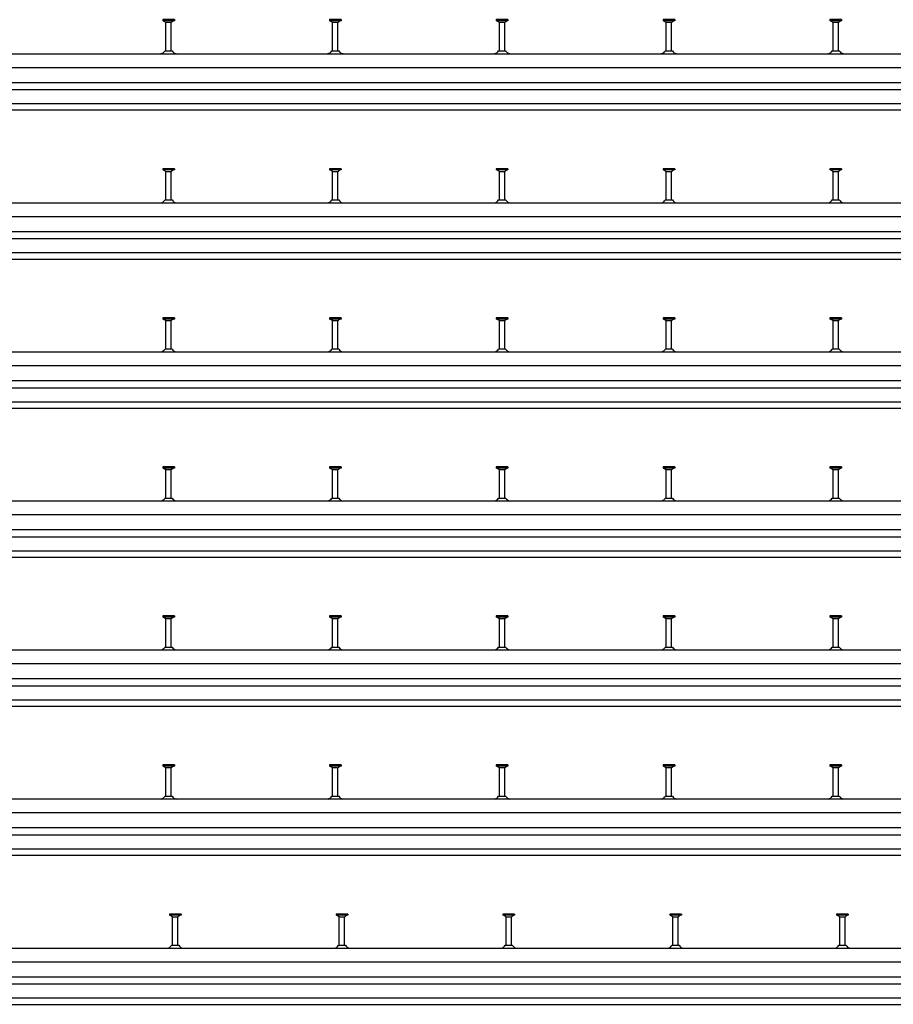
# Model space of a CAD drawing. Header units: millimetres. Extents: x -218 to 5913, y -3930 to 2743.
# Tile 11 of 20: x 2395 to 3705, y -3930 to -2453. Entities that reach past the tile are written whole.
import ezdxf

# ---------------------------------------------------------------- set-up
doc = ezdxf.new("R2010")
doc.units = ezdxf.units.MM
doc.header["$LTSCALE"] = 10
doc.layers.add('HALFEN', color=2, linetype='CONTINUOUS')

msp = doc.modelspace()

# ---------------------------------------------------------------- linework, layer by layer
at = {"layer": 'HALFEN'}
for p, q in [((2627, -2453.2), (2609.5, -2453.2)), ((2609.5, -2453.2), (2609.5, -2455.1)), ((2627, -2455.1), (2609.5, -2455.1)), ((2610.2, -2455.1), (2613.8, -2457)), ((2614.2, -2453.5), (2614.2, -2454.9)), ((2614.2, -2500), (2614.2, -2457.7)), ((2614.8, -2457.2), (2621.7, -2457.2)), ((2622.2, -2500), (2622.2, -2457.7)), ((2622.3, -2453.5), (2622.3, -2454.9)), ((2626.2, -2455.1), (2622.7, -2457)), ((2627, -2453.2), (2627, -2455.1)), ((2859.5, -2453.2), (2859.5, -2455.1)), ((2877, -2453.2), (2859.5, -2453.2)), ((2877, -2455.1), (2859.5, -2455.1)), ((2860.2, -2455.1), (2863.8, -2457)), ((2864.2, -2453.5), (2864.2, -2454.9)), ((2864.2, -2500), (2864.2, -2457.7)), ((2864.8, -2457.2), (2871.7, -2457.2)), ((2872.2, -2500), (2872.2, -2457.7)), ((2872.3, -2453.5), (2872.3, -2454.9)), ((2876.2, -2455.1), (2872.7, -2457)), ((2877, -2453.2), (2877, -2455.1)), ((3127, -2453.2), (3109.5, -2453.2)), ((3109.5, -2453.2), (3109.5, -2455.1)), ((3127, -2455.1), (3109.5, -2455.1)), ((3110.2, -2455.1), (3113.8, -2457)), ((3114.2, -2453.5), (3114.2, -2454.9)), ((3114.2, -2500), (3114.2, -2457.7)), ((3114.8, -2457.2), (3121.7, -2457.2)), ((3122.2, -2500), (3122.2, -2457.7)), ((3122.3, -2453.5), (3122.3, -2454.9)), ((3126.2, -2455.1), (3122.7, -2457)), ((3127, -2453.2), (3127, -2455.1)), ((3359.5, -2453.2), (3359.5, -2455.1)), ((3377, -2453.2), (3359.5, -2453.2)), ((3377, -2455.1), (3359.5, -2455.1)), ((3360.2, -2455.1), (3363.8, -2457)), ((3364.2, -2453.5), (3364.2, -2454.9)), ((3364.2, -2500), (3364.2, -2457.7)), ((3364.8, -2457.2), (3371.7, -2457.2)), ((3372.3, -2453.5), (3372.3, -2454.9)), ((3372.3, -2500), (3372.3, -2457.7)), ((3376.3, -2455.1), (3372.7, -2457)), ((3377, -2453.2), (3377, -2455.1)), ((3609.5, -2453.2), (3609.5, -2455.1)), ((3627, -2453.2), (3609.5, -2453.2)), ((3627, -2455.1), (3609.5, -2455.1)), ((3610.2, -2455.1), (3613.8, -2457)), ((3614.2, -2453.5), (3614.2, -2454.9)), ((3614.2, -2500), (3614.2, -2457.7)), ((3614.8, -2457.2), (3621.7, -2457.2)), ((3622.3, -2453.5), (3622.3, -2454.9)), ((3622.3, -2500), (3622.3, -2457.7)), ((3626.3, -2455.1), (3622.7, -2457)), ((3627, -2453.2), (3627, -2455.1)), ((-156.8, -2504.2), (4393.2, -2504.2)), ((2613, -2500), (2623.5, -2500)), ((2863, -2500), (2873.5, -2500)), ((3113, -2500), (3123.5, -2500)), ((3363, -2500), (3373.5, -2500)), ((3613, -2500), (3623.5, -2500)), ((-156.8, -2524.7), (4393.2, -2524.7)), ((-156.8, -2547.2), (4393.2, -2547.2)), ((-156.8, -2558), (4393.2, -2558)), ((-156.8, -2579), (4393.2, -2579)), ((-156.8, -2588.6), (4393.2, -2588.6)), ((2627, -2676.7), (2609.5, -2676.7)), ((2609.5, -2676.7), (2609.5, -2678.6)), ((2627, -2678.6), (2609.5, -2678.6)), ((2610.2, -2678.6), (2613.8, -2680.5)), ((2614.2, -2677), (2614.2, -2678.4)), ((2614.2, -2723.5), (2614.2, -2681.2)), ((2614.8, -2680.7), (2621.7, -2680.7)), ((2622.2, -2723.5), (2622.2, -2681.2)), ((2622.3, -2677), (2622.3, -2678.4)), ((2626.2, -2678.6), (2622.7, -2680.5)), ((2627, -2676.7), (2627, -2678.6)), ((2859.5, -2676.7), (2859.5, -2678.6)), ((2877, -2676.7), (2859.5, -2676.7)), ((2877, -2678.6), (2859.5, -2678.6)), ((2860.2, -2678.6), (2863.8, -2680.5)), ((2864.2, -2677), (2864.2, -2678.4)), ((2864.2, -2723.5), (2864.2, -2681.2)), ((2864.8, -2680.7), (2871.7, -2680.7)), ((2872.2, -2723.5), (2872.2, -2681.2)), ((2872.3, -2677), (2872.3, -2678.4)), ((2876.2, -2678.6), (2872.7, -2680.5)), ((2877, -2676.7), (2877, -2678.6)), ((3127, -2676.7), (3109.5, -2676.7)), ((3109.5, -2676.7), (3109.5, -2678.6)), ((3127, -2678.6), (3109.5, -2678.6)), ((3110.2, -2678.6), (3113.8, -2680.5)), ((3114.2, -2677), (3114.2, -2678.4)), ((3114.2, -2723.5), (3114.2, -2681.2)), ((3114.8, -2680.7), (3121.7, -2680.7)), ((3122.2, -2723.5), (3122.2, -2681.2)), ((3122.3, -2677), (3122.3, -2678.4)), ((3126.2, -2678.6), (3122.7, -2680.5)), ((3127, -2676.7), (3127, -2678.6)), ((3359.5, -2676.7), (3359.5, -2678.6)), ((3377, -2676.7), (3359.5, -2676.7)), ((3377, -2678.6), (3359.5, -2678.6)), ((3360.2, -2678.6), (3363.8, -2680.5)), ((3364.2, -2677), (3364.2, -2678.4)), ((3364.2, -2723.5), (3364.2, -2681.2)), ((3364.8, -2680.7), (3371.7, -2680.7)), ((3372.3, -2677), (3372.3, -2678.4)), ((3372.3, -2723.5), (3372.3, -2681.2)), ((3376.3, -2678.6), (3372.7, -2680.5)), ((3377, -2676.7), (3377, -2678.6)), ((3627, -2676.7), (3609.5, -2676.7)), ((3609.5, -2676.7), (3609.5, -2678.6)), ((3627, -2678.6), (3609.5, -2678.6)), ((3610.2, -2678.6), (3613.8, -2680.5)), ((3614.2, -2677), (3614.2, -2678.4)), ((3614.2, -2723.5), (3614.2, -2681.2)), ((3614.8, -2680.7), (3621.7, -2680.7)), ((3622.3, -2677), (3622.3, -2678.4)), ((3622.3, -2723.5), (3622.3, -2681.2)), ((3626.3, -2678.6), (3622.7, -2680.5)), ((3627, -2676.7), (3627, -2678.6)), ((-156.8, -2727.7), (4643.2, -2727.7)), ((2613, -2723.5), (2623.5, -2723.5)), ((2863, -2723.5), (2873.5, -2723.5)), ((3113, -2723.5), (3123.5, -2723.5)), ((3363, -2723.5), (3373.5, -2723.5)), ((3613, -2723.5), (3623.5, -2723.5)), ((-156.8, -2748.2), (4643.2, -2748.2)), ((-156.8, -2770.7), (4643.2, -2770.7)), ((-156.8, -2781.5), (4643.2, -2781.5)), ((-156.8, -2802.5), (4643.2, -2802.5)), ((-156.8, -2812.1), (4643.2, -2812.1)), ((2627, -2900.2), (2609.5, -2900.2)), ((2609.5, -2900.2), (2609.5, -2902.1)), ((2627, -2902.1), (2609.5, -2902.1)), ((2610.2, -2902.1), (2613.8, -2904)), ((2614.2, -2900.5), (2614.2, -2901.9)), ((2614.2, -2947), (2614.2, -2904.7)), ((2614.8, -2904.2), (2621.7, -2904.2)), ((2622.2, -2947), (2622.2, -2904.7)), ((2622.3, -2900.5), (2622.3, -2901.9)), ((2626.2, -2902.1), (2622.7, -2904)), ((2627, -2900.2), (2627, -2902.1)), ((2859.5, -2900.2), (2859.5, -2902.1)), ((2877, -2900.2), (2859.5, -2900.2)), ((2877, -2902.1), (2859.5, -2902.1)), ((2860.2, -2902.1), (2863.8, -2904)), ((2864.2, -2900.5), (2864.2, -2901.9)), ((2864.2, -2947), (2864.2, -2904.7)), ((2864.8, -2904.2), (2871.7, -2904.2)), ((2872.2, -2947), (2872.2, -2904.7)), ((2872.3, -2900.5), (2872.3, -2901.9)), ((2876.2, -2902.1), (2872.7, -2904)), ((2877, -2900.2), (2877, -2902.1)), ((3127, -2900.2), (3109.5, -2900.2)), ((3109.5, -2900.2), (3109.5, -2902.1)), ((3127, -2902.1), (3109.5, -2902.1)), ((3110.2, -2902.1), (3113.8, -2904)), ((3114.2, -2900.5), (3114.2, -2901.9)), ((3114.2, -2947), (3114.2, -2904.7)), ((3114.8, -2904.2), (3121.7, -2904.2)), ((3122.2, -2947), (3122.2, -2904.7)), ((3122.3, -2900.5), (3122.3, -2901.9)), ((3126.2, -2902.1), (3122.7, -2904)), ((3127, -2900.2), (3127, -2902.1)), ((3359.5, -2900.2), (3359.5, -2902.1)), ((3377, -2900.2), (3359.5, -2900.2)), ((3377, -2902.1), (3359.5, -2902.1)), ((3360.2, -2902.1), (3363.8, -2904)), ((3364.2, -2900.5), (3364.2, -2901.9)), ((3364.2, -2947), (3364.2, -2904.7)), ((3364.8, -2904.2), (3371.7, -2904.2)), ((3372.3, -2900.5), (3372.3, -2901.9)), ((3372.3, -2947), (3372.3, -2904.7)), ((3376.3, -2902.1), (3372.7, -2904)), ((3377, -2900.2), (3377, -2902.1)), ((3627, -2900.2), (3609.5, -2900.2)), ((3609.5, -2900.2), (3609.5, -2902.1)), ((3627, -2902.1), (3609.5, -2902.1)), ((3610.2, -2902.1), (3613.8, -2904)), ((3614.2, -2900.5), (3614.2, -2901.9)), ((3614.2, -2947), (3614.2, -2904.7)), ((3614.8, -2904.2), (3621.7, -2904.2)), ((3622.3, -2900.5), (3622.3, -2901.9)), ((3622.3, -2947), (3622.3, -2904.7)), ((3626.3, -2902.1), (3622.7, -2904)), ((3627, -2900.2), (3627, -2902.1)), ((-156.8, -2951.2), (4893.2, -2951.2)), ((2613, -2947), (2623.5, -2947)), ((2863, -2947), (2873.5, -2947)), ((3113, -2947), (3123.5, -2947)), ((3363, -2947), (3373.5, -2947)), ((3613, -2947), (3623.5, -2947)), ((-156.8, -2971.7), (4893.2, -2971.7)), ((-156.8, -2994.2), (4893.2, -2994.2)), ((-156.8, -3005), (4893.2, -3005)), ((-156.8, -3026), (4893.2, -3026)), ((-156.8, -3035.6), (4893.2, -3035.6)), ((2627, -3123.7), (2609.5, -3123.7)), ((2609.5, -3123.7), (2609.5, -3125.6)), ((2627, -3125.6), (2609.5, -3125.6)), ((2610.2, -3125.6), (2613.8, -3127.5)), ((2614.2, -3124), (2614.2, -3125.4)), ((2614.2, -3170.5), (2614.2, -3128.2)), ((2614.8, -3127.7), (2621.7, -3127.7)), ((2622.2, -3170.5), (2622.2, -3128.2)), ((2622.3, -3124), (2622.3, -3125.4)), ((2626.2, -3125.6), (2622.7, -3127.5)), ((2627, -3123.7), (2627, -3125.6)), ((2859.5, -3123.7), (2859.5, -3125.6)), ((2877, -3123.7), (2859.5, -3123.7)), ((2877, -3125.6), (2859.5, -3125.6)), ((2860.2, -3125.6), (2863.8, -3127.5)), ((2864.2, -3124), (2864.2, -3125.4)), ((2864.2, -3170.5), (2864.2, -3128.2)), ((2864.8, -3127.7), (2871.7, -3127.7)), ((2872.2, -3170.5), (2872.2, -3128.2)), ((2872.3, -3124), (2872.3, -3125.4)), ((2876.2, -3125.6), (2872.7, -3127.5)), ((2877, -3123.7), (2877, -3125.6)), ((3127, -3123.7), (3109.5, -3123.7)), ((3109.5, -3123.7), (3109.5, -3125.6)), ((3127, -3125.6), (3109.5, -3125.6)), ((3110.2, -3125.6), (3113.8, -3127.5)), ((3114.2, -3124), (3114.2, -3125.4)), ((3114.2, -3170.5), (3114.2, -3128.2)), ((3114.8, -3127.7), (3121.7, -3127.7)), ((3122.2, -3170.5), (3122.2, -3128.2)), ((3122.3, -3124), (3122.3, -3125.4)), ((3126.2, -3125.6), (3122.7, -3127.5)), ((3127, -3123.7), (3127, -3125.6)), ((3359.5, -3123.7), (3359.5, -3125.6)), ((3377, -3123.7), (3359.5, -3123.7)), ((3377, -3125.6), (3359.5, -3125.6)), ((3360.2, -3125.6), (3363.8, -3127.5)), ((3364.2, -3124), (3364.2, -3125.4)), ((3364.2, -3170.5), (3364.2, -3128.2)), ((3364.8, -3127.7), (3371.7, -3127.7)), ((3372.3, -3124), (3372.3, -3125.4)), ((3372.3, -3170.5), (3372.3, -3128.2)), ((3376.3, -3125.6), (3372.7, -3127.5)), ((3377, -3123.7), (3377, -3125.6)), ((3627, -3123.7), (3609.5, -3123.7)), ((3609.5, -3123.7), (3609.5, -3125.6)), ((3627, -3125.6), (3609.5, -3125.6)), ((3610.2, -3125.6), (3613.8, -3127.5)), ((3614.2, -3124), (3614.2, -3125.4)), ((3614.2, -3170.5), (3614.2, -3128.2)), ((3614.8, -3127.7), (3621.7, -3127.7)), ((3622.3, -3124), (3622.3, -3125.4)), ((3622.3, -3170.5), (3622.3, -3128.2)), ((3626.3, -3125.6), (3622.7, -3127.5)), ((3627, -3123.7), (3627, -3125.6)), ((2613, -3170.5), (2623.5, -3170.5)), ((2863, -3170.5), (2873.5, -3170.5)), ((3113, -3170.5), (3123.5, -3170.5)), ((3363, -3170.5), (3373.5, -3170.5)), ((3613, -3170.5), (3623.5, -3170.5)), ((-156.8, -3174.7), (5143.2, -3174.7)), ((-156.8, -3195.2), (5143.2, -3195.2)), ((-156.8, -3217.7), (5143.2, -3217.7)), ((-156.8, -3228.5), (5143.2, -3228.5)), ((-156.8, -3249.5), (5143.2, -3249.5)), ((-156.8, -3259.1), (5143.2, -3259.1)), ((2627, -3347.2), (2609.5, -3347.2)), ((2609.5, -3347.2), (2609.5, -3349.1)), ((2627, -3349.1), (2609.5, -3349.1)), ((2610.2, -3349.1), (2613.8, -3351)), ((2614.2, -3347.5), (2614.2, -3348.9)), ((2622.3, -3347.5), (2622.3, -3348.9)), ((2626.2, -3349.1), (2622.7, -3351)), ((2627, -3347.2), (2627, -3349.1)), ((2859.5, -3347.2), (2859.5, -3349.1)), ((2877, -3347.2), (2859.5, -3347.2)), ((2877, -3349.1), (2859.5, -3349.1)), ((2860.2, -3349.1), (2863.8, -3351)), ((2864.2, -3347.5), (2864.2, -3348.9)), ((2872.3, -3347.5), (2872.3, -3348.9)), ((2876.2, -3349.1), (2872.7, -3351)), ((2877, -3347.2), (2877, -3349.1)), ((3127, -3347.2), (3109.5, -3347.2)), ((3109.5, -3347.2), (3109.5, -3349.1)), ((3127, -3349.1), (3109.5, -3349.1)), ((3110.2, -3349.1), (3113.8, -3351)), ((3114.2, -3347.5), (3114.2, -3348.9)), ((3122.3, -3347.5), (3122.3, -3348.9)), ((3126.2, -3349.1), (3122.7, -3351)), ((3127, -3347.2), (3127, -3349.1)), ((3359.5, -3347.2), (3359.5, -3349.1)), ((3377, -3347.2), (3359.5, -3347.2)), ((3377, -3349.1), (3359.5, -3349.1)), ((3360.2, -3349.1), (3363.8, -3351)), ((3364.2, -3347.5), (3364.2, -3348.9)), ((3372.3, -3347.5), (3372.3, -3348.9)), ((3376.3, -3349.1), (3372.7, -3351)), ((3377, -3347.2), (3377, -3349.1)), ((3627, -3347.2), (3609.5, -3347.2)), ((3609.5, -3347.2), (3609.5, -3349.1)), ((3627, -3349.1), (3609.5, -3349.1)), ((3610.2, -3349.1), (3613.8, -3351)), ((3614.2, -3347.5), (3614.2, -3348.9)), ((3622.3, -3347.5), (3622.3, -3348.9)), ((3626.3, -3349.1), (3622.7, -3351)), ((3627, -3347.2), (3627, -3349.1)), ((2614.2, -3394), (2614.2, -3351.7)), ((2614.8, -3351.2), (2621.7, -3351.2)), ((2622.2, -3394), (2622.2, -3351.7)), ((2864.2, -3394), (2864.2, -3351.7)), ((2864.8, -3351.2), (2871.7, -3351.2)), ((2872.2, -3394), (2872.2, -3351.7)), ((3114.2, -3394), (3114.2, -3351.7)), ((3114.8, -3351.2), (3121.7, -3351.2)), ((3122.2, -3394), (3122.2, -3351.7)), ((3364.2, -3394), (3364.2, -3351.7)), ((3364.8, -3351.2), (3371.7, -3351.2)), ((3372.3, -3394), (3372.3, -3351.7)), ((3614.2, -3394), (3614.2, -3351.7)), ((3614.8, -3351.2), (3621.7, -3351.2)), ((3622.3, -3394), (3622.3, -3351.7)), ((2613, -3394), (2623.5, -3394)), ((2863, -3394), (2873.5, -3394)), ((3113, -3394), (3123.5, -3394)), ((3363, -3394), (3373.5, -3394)), ((3613, -3394), (3623.5, -3394)), ((-156.8, -3398.2), (5393.2, -3398.2)), ((-156.8, -3418.7), (5393.2, -3418.7)), ((-156.8, -3441.2), (5393.2, -3441.2)), ((-156.8, -3452), (5393.2, -3452)), ((-156.8, -3473), (5393.2, -3473)), ((-156.8, -3482.6), (5393.2, -3482.6)), ((2627, -3570.7), (2609.5, -3570.7)), ((2609.5, -3570.7), (2609.5, -3572.6)), ((2614.2, -3571), (2614.2, -3572.4)), ((2622.3, -3571), (2622.3, -3572.4)), ((2627, -3570.7), (2627, -3572.6)), ((2859.5, -3570.7), (2859.5, -3572.6)), ((2877, -3570.7), (2859.5, -3570.7)), ((2864.2, -3571), (2864.2, -3572.4)), ((2872.3, -3571), (2872.3, -3572.4)), ((2877, -3570.7), (2877, -3572.6)), ((3127, -3570.7), (3109.5, -3570.7)), ((3109.5, -3570.7), (3109.5, -3572.6)), ((3114.2, -3571), (3114.2, -3572.4)), ((3122.3, -3571), (3122.3, -3572.4)), ((3127, -3570.7), (3127, -3572.6)), ((3359.5, -3570.7), (3359.5, -3572.6)), ((3377, -3570.7), (3359.5, -3570.7)), ((3364.2, -3571), (3364.2, -3572.4)), ((3372.3, -3571), (3372.3, -3572.4)), ((3377, -3570.7), (3377, -3572.6)), ((3627, -3570.7), (3609.5, -3570.7)), ((3609.5, -3570.7), (3609.5, -3572.6)), ((3614.2, -3571), (3614.2, -3572.4)), ((3622.3, -3571), (3622.3, -3572.4)), ((3627, -3570.7), (3627, -3572.6)), ((2627, -3572.6), (2609.5, -3572.6)), ((2610.2, -3572.6), (2613.8, -3574.5)), ((2614.2, -3617.5), (2614.2, -3575.2)), ((2614.8, -3574.7), (2621.7, -3574.7)), ((2622.2, -3617.5), (2622.2, -3575.2)), ((2626.2, -3572.6), (2622.7, -3574.5)), ((2877, -3572.6), (2859.5, -3572.6)), ((2860.2, -3572.6), (2863.8, -3574.5)), ((2864.2, -3617.5), (2864.2, -3575.2)), ((2864.8, -3574.7), (2871.7, -3574.7)), ((2872.2, -3617.5), (2872.2, -3575.2)), ((2876.2, -3572.6), (2872.7, -3574.5)), ((3127, -3572.6), (3109.5, -3572.6)), ((3110.2, -3572.6), (3113.8, -3574.5)), ((3114.2, -3617.5), (3114.2, -3575.2)), ((3114.8, -3574.7), (3121.7, -3574.7)), ((3122.2, -3617.5), (3122.2, -3575.2)), ((3126.2, -3572.6), (3122.7, -3574.5)), ((3377, -3572.6), (3359.5, -3572.6)), ((3360.2, -3572.6), (3363.8, -3574.5)), ((3364.2, -3617.5), (3364.2, -3575.2)), ((3364.8, -3574.7), (3371.7, -3574.7)), ((3372.3, -3617.5), (3372.3, -3575.2)), ((3376.3, -3572.6), (3372.7, -3574.5)), ((3627, -3572.6), (3609.5, -3572.6)), ((3610.2, -3572.6), (3613.8, -3574.5)), ((3614.2, -3617.5), (3614.2, -3575.2)), ((3614.8, -3574.7), (3621.7, -3574.7)), ((3622.3, -3617.5), (3622.3, -3575.2)), ((3626.3, -3572.6), (3622.7, -3574.5)), ((-156.8, -3621.7), (5643.2, -3621.7)), ((2613, -3617.5), (2623.5, -3617.5)), ((2863, -3617.5), (2873.5, -3617.5)), ((3113, -3617.5), (3123.5, -3617.5)), ((3363, -3617.5), (3373.5, -3617.5)), ((3613, -3617.5), (3623.5, -3617.5)), ((-156.8, -3642.2), (5643.2, -3642.2)), ((-156.8, -3664.7), (5643.2, -3664.7)), ((-156.8, -3675.5), (5643.2, -3675.5)), ((-156.8, -3696.5), (5643.2, -3696.5)), ((-156.8, -3706.1), (5643.2, -3706.1)), ((2619.5, -3794.2), (2619.5, -3796.1)), ((2637, -3794.2), (2619.5, -3794.2)), ((2637, -3796.1), (2619.5, -3796.1)), ((2620.2, -3796.1), (2623.8, -3798)), ((2624.2, -3794.5), (2624.2, -3795.9)), ((2624.2, -3841), (2624.2, -3798.7)), ((2624.8, -3798.2), (2631.7, -3798.2)), ((2632.2, -3841), (2632.2, -3798.7)), ((2632.3, -3794.5), (2632.3, -3795.9)), ((2636.2, -3796.1), (2632.7, -3798)), ((2637, -3794.2), (2637, -3796.1)), ((2869.5, -3794.2), (2869.5, -3796.1)), ((2887, -3794.2), (2869.5, -3794.2)), ((2887, -3796.1), (2869.5, -3796.1)), ((2870.2, -3796.1), (2873.8, -3798)), ((2874.2, -3794.5), (2874.2, -3795.9)), ((2874.2, -3841), (2874.2, -3798.7)), ((2874.8, -3798.2), (2881.7, -3798.2)), ((2882.2, -3841), (2882.2, -3798.7)), ((2882.3, -3794.5), (2882.3, -3795.9)), ((2886.2, -3796.1), (2882.7, -3798)), ((2887, -3794.2), (2887, -3796.1)), ((3119.5, -3794.2), (3119.5, -3796.1)), ((3137, -3794.2), (3119.5, -3794.2)), ((3137, -3796.1), (3119.5, -3796.1)), ((3120.2, -3796.1), (3123.8, -3798)), ((3124.2, -3794.5), (3124.2, -3795.9)), ((3124.2, -3841), (3124.2, -3798.7)), ((3124.8, -3798.2), (3131.7, -3798.2)), ((3132.2, -3841), (3132.2, -3798.7)), ((3132.3, -3794.5), (3132.3, -3795.9)), ((3136.2, -3796.1), (3132.7, -3798)), ((3137, -3794.2), (3137, -3796.1)), ((3369.5, -3794.2), (3369.5, -3796.1)), ((3387, -3794.2), (3369.5, -3794.2)), ((3387, -3796.1), (3369.5, -3796.1)), ((3370.2, -3796.1), (3373.8, -3798)), ((3374.2, -3794.5), (3374.2, -3795.9)), ((3374.2, -3841), (3374.2, -3798.7)), ((3374.8, -3798.2), (3381.7, -3798.2)), ((3382.2, -3841), (3382.2, -3798.7)), ((3382.3, -3794.5), (3382.3, -3795.9)), ((3386.2, -3796.1), (3382.7, -3798)), ((3387, -3794.2), (3387, -3796.1)), ((3619.5, -3794.2), (3619.5, -3796.1)), ((3637, -3794.2), (3619.5, -3794.2)), ((3637, -3796.1), (3619.5, -3796.1)), ((3620.2, -3796.1), (3623.8, -3798)), ((3624.2, -3794.5), (3624.2, -3795.9)), ((3624.2, -3841), (3624.2, -3798.7)), ((3624.8, -3798.2), (3631.7, -3798.2)), ((3632.2, -3841), (3632.2, -3798.7)), ((3632.3, -3794.5), (3632.3, -3795.9)), ((3636.2, -3796.1), (3632.7, -3798)), ((3637, -3794.2), (3637, -3796.1)), ((-156.8, -3845.2), (5913.2, -3845.2)), ((2623, -3841), (2633.5, -3841)), ((2873, -3841), (2883.5, -3841)), ((3123, -3841), (3133.5, -3841)), ((3373, -3841), (3383.5, -3841)), ((3623, -3841), (3633.5, -3841)), ((-156.8, -3865.7), (5913.2, -3865.7)), ((-156.8, -3888.2), (5913.2, -3888.2)), ((-156.8, -3899), (5913.2, -3899)), ((-156.8, -3920), (5913.2, -3920)), ((-156.8, -3929.6), (5913.2, -3929.6))]:
    msp.add_line(p, q, dxfattribs=at)
for centre, radius, start, end in [((2613.4, -2457.7), 0.8, 0, 62.3005), ((2623.1, -2457.7), 0.8, 117.6995, 180), ((2863.4, -2457.7), 0.8, 0, 62.3005), ((2873.1, -2457.7), 0.8, 117.6995, 180), ((3113.4, -2457.7), 0.8, 0, 62.3005), ((3123.1, -2457.7), 0.8, 117.6995, 180), ((3363.4, -2457.7), 0.8, 0, 62.3005), ((3373.1, -2457.7), 0.8, 117.6995, 180), ((3613.4, -2457.7), 0.8, 0, 62.3005), ((3623.1, -2457.7), 0.8, 117.6995, 180), ((2606.5, -2502.2), 2, 270, 283.1804), ((2604.7, -2494.5), 10, 283.1804, 326.0185), ((2631.8, -2494.5), 10, 213.9815, 256.8196), ((2630, -2502.2), 2, 256.8196, 270), ((2856.5, -2502.2), 2, 270, 283.1804), ((2854.7, -2494.5), 10, 283.1804, 326.0185), ((2881.8, -2494.5), 10, 213.9815, 256.8196), ((2880, -2502.2), 2, 256.8196, 270), ((3106.5, -2502.2), 2, 270, 283.1804), ((3104.7, -2494.5), 10, 283.1804, 326.0185), ((3131.8, -2494.5), 10, 213.9815, 256.8196), ((3130, -2502.2), 2, 256.8196, 270), ((3356.5, -2502.2), 2, 270, 283.1804), ((3354.7, -2494.5), 10, 283.1804, 326.0185), ((3381.8, -2494.5), 10, 213.9815, 256.8196), ((3380, -2502.2), 2, 256.8196, 270), ((3606.5, -2502.2), 2, 270, 283.1804), ((3604.7, -2494.5), 10, 283.1804, 326.0185), ((3631.8, -2494.5), 10, 213.9815, 256.8196), ((3630, -2502.2), 2, 256.8196, 270), ((2613.4, -2681.2), 0.8, 0, 62.3005), ((2623.1, -2681.2), 0.8, 117.6995, 180), ((2863.4, -2681.2), 0.8, 0, 62.3005), ((2873.1, -2681.2), 0.8, 117.6995, 180), ((3113.4, -2681.2), 0.8, 0, 62.3005), ((3123.1, -2681.2), 0.8, 117.6995, 180), ((3363.4, -2681.2), 0.8, 0, 62.3005), ((3373.1, -2681.2), 0.8, 117.6995, 180), ((3613.4, -2681.2), 0.8, 0, 62.3005), ((3623.1, -2681.2), 0.8, 117.6995, 180), ((2606.5, -2725.7), 2, 270, 283.1804), ((2604.7, -2718), 10, 283.1804, 326.0185), ((2631.8, -2718), 10, 213.9815, 256.8196), ((2630, -2725.7), 2, 256.8196, 270), ((2856.5, -2725.7), 2, 270, 283.1804), ((2854.7, -2718), 10, 283.1804, 326.0185), ((2881.8, -2718), 10, 213.9815, 256.8196), ((2880, -2725.7), 2, 256.8196, 270), ((3106.5, -2725.7), 2, 270, 283.1804), ((3104.7, -2718), 10, 283.1804, 326.0185), ((3131.8, -2718), 10, 213.9815, 256.8196), ((3130, -2725.7), 2, 256.8196, 270), ((3356.5, -2725.7), 2, 270, 283.1804), ((3354.7, -2718), 10, 283.1804, 326.0185), ((3381.8, -2718), 10, 213.9815, 256.8196), ((3380, -2725.7), 2, 256.8196, 270), ((3606.5, -2725.7), 2, 270, 283.1804), ((3604.7, -2718), 10, 283.1804, 326.0185), ((3631.8, -2718), 10, 213.9815, 256.8196), ((3630, -2725.7), 2, 256.8196, 270), ((2613.4, -2904.7), 0.8, 0, 62.3005), ((2623.1, -2904.7), 0.8, 117.6995, 180), ((2863.4, -2904.7), 0.8, 0, 62.3005), ((2873.1, -2904.7), 0.8, 117.6995, 180), ((3113.4, -2904.7), 0.8, 0, 62.3005), ((3123.1, -2904.7), 0.8, 117.6995, 180), ((3363.4, -2904.7), 0.8, 0, 62.3005), ((3373.1, -2904.7), 0.8, 117.6995, 180), ((3613.4, -2904.7), 0.8, 0, 62.3005), ((3623.1, -2904.7), 0.8, 117.6995, 180), ((2606.5, -2949.2), 2, 270, 283.1804), ((2604.7, -2941.5), 10, 283.1804, 326.0185), ((2631.8, -2941.5), 10, 213.9815, 256.8196), ((2630, -2949.2), 2, 256.8196, 270), ((2856.5, -2949.2), 2, 270, 283.1804), ((2854.7, -2941.5), 10, 283.1804, 326.0185), ((2881.8, -2941.5), 10, 213.9815, 256.8196), ((2880, -2949.2), 2, 256.8196, 270), ((3106.5, -2949.2), 2, 270, 283.1804), ((3104.7, -2941.5), 10, 283.1804, 326.0185), ((3131.8, -2941.5), 10, 213.9815, 256.8196), ((3130, -2949.2), 2, 256.8196, 270), ((3356.5, -2949.2), 2, 270, 283.1804), ((3354.7, -2941.5), 10, 283.1804, 326.0185), ((3381.8, -2941.5), 10, 213.9815, 256.8196), ((3380, -2949.2), 2, 256.8196, 270), ((3606.5, -2949.2), 2, 270, 283.1804), ((3604.7, -2941.5), 10, 283.1804, 326.0185), ((3631.8, -2941.5), 10, 213.9815, 256.8196), ((3630, -2949.2), 2, 256.8196, 270), ((2613.4, -3128.2), 0.8, 0, 62.3005), ((2623.1, -3128.2), 0.8, 117.6995, 180), ((2863.4, -3128.2), 0.8, 0, 62.3005), ((2873.1, -3128.2), 0.8, 117.6995, 180), ((3113.4, -3128.2), 0.8, 0, 62.3005), ((3123.1, -3128.2), 0.8, 117.6995, 180), ((3363.4, -3128.2), 0.8, 0, 62.3005), ((3373.1, -3128.2), 0.8, 117.6995, 180), ((3613.4, -3128.2), 0.8, 0, 62.3005), ((3623.1, -3128.2), 0.8, 117.6995, 180), ((2604.7, -3165), 10, 283.1804, 326.0185), ((2631.8, -3165), 10, 213.9815, 256.8196), ((2854.7, -3165), 10, 283.1804, 326.0185), ((2881.8, -3165), 10, 213.9815, 256.8196), ((3104.7, -3165), 10, 283.1804, 326.0185), ((3131.8, -3165), 10, 213.9815, 256.8196), ((3354.7, -3165), 10, 283.1804, 326.0185), ((3381.8, -3165), 10, 213.9815, 256.8196), ((3604.7, -3165), 10, 283.1804, 326.0185), ((3631.8, -3165), 10, 213.9815, 256.8196), ((2606.5, -3172.7), 2, 270, 283.1804), ((2630, -3172.7), 2, 256.8196, 270), ((2856.5, -3172.7), 2, 270, 283.1804), ((2880, -3172.7), 2, 256.8196, 270), ((3106.5, -3172.7), 2, 270, 283.1804), ((3130, -3172.7), 2, 256.8196, 270), ((3356.5, -3172.7), 2, 270, 283.1804), ((3380, -3172.7), 2, 256.8196, 270), ((3606.5, -3172.7), 2, 270, 283.1804), ((3630, -3172.7), 2, 256.8196, 270), ((2613.4, -3351.7), 0.8, 0, 62.3005), ((2623.1, -3351.7), 0.8, 117.6995, 180), ((2863.4, -3351.7), 0.8, 0, 62.3005), ((2873.1, -3351.7), 0.8, 117.6995, 180), ((3113.4, -3351.7), 0.8, 0, 62.3005), ((3123.1, -3351.7), 0.8, 117.6995, 180), ((3363.4, -3351.7), 0.8, 0, 62.3005), ((3373.1, -3351.7), 0.8, 117.6995, 180), ((3613.4, -3351.7), 0.8, 0, 62.3005), ((3623.1, -3351.7), 0.8, 117.6995, 180), ((2604.7, -3388.5), 10, 283.1804, 326.0185), ((2631.8, -3388.5), 10, 213.9815, 256.8196), ((2854.7, -3388.5), 10, 283.1804, 326.0185), ((2881.8, -3388.5), 10, 213.9815, 256.8196), ((3104.7, -3388.5), 10, 283.1804, 326.0185), ((3131.8, -3388.5), 10, 213.9815, 256.8196), ((3354.7, -3388.5), 10, 283.1804, 326.0185), ((3381.8, -3388.5), 10, 213.9815, 256.8196), ((3604.7, -3388.5), 10, 283.1804, 326.0185), ((3631.8, -3388.5), 10, 213.9815, 256.8196), ((2606.5, -3396.2), 2, 270, 283.1804), ((2630, -3396.2), 2, 256.8196, 270), ((2856.5, -3396.2), 2, 270, 283.1804), ((2880, -3396.2), 2, 256.8196, 270), ((3106.5, -3396.2), 2, 270, 283.1804), ((3130, -3396.2), 2, 256.8196, 270), ((3356.5, -3396.2), 2, 270, 283.1804), ((3380, -3396.2), 2, 256.8196, 270), ((3606.5, -3396.2), 2, 270, 283.1804), ((3630, -3396.2), 2, 256.8196, 270), ((2613.4, -3575.2), 0.8, 0, 62.3005), ((2623.1, -3575.2), 0.8, 117.6995, 180), ((2863.4, -3575.2), 0.8, 0, 62.3005), ((2873.1, -3575.2), 0.8, 117.6995, 180), ((3113.4, -3575.2), 0.8, 0, 62.3005), ((3123.1, -3575.2), 0.8, 117.6995, 180), ((3363.4, -3575.2), 0.8, 0, 62.3005), ((3373.1, -3575.2), 0.8, 117.6995, 180), ((3613.4, -3575.2), 0.8, 0, 62.3005), ((3623.1, -3575.2), 0.8, 117.6995, 180), ((2606.5, -3619.7), 2, 270, 283.1804), ((2604.7, -3612), 10, 283.1804, 326.0185), ((2631.8, -3612), 10, 213.9815, 256.8196), ((2630, -3619.7), 2, 256.8196, 270), ((2856.5, -3619.7), 2, 270, 283.1804), ((2854.7, -3612), 10, 283.1804, 326.0185), ((2881.8, -3612), 10, 213.9815, 256.8196), ((2880, -3619.7), 2, 256.8196, 270), ((3106.5, -3619.7), 2, 270, 283.1804), ((3104.7, -3612), 10, 283.1804, 326.0185), ((3131.8, -3612), 10, 213.9815, 256.8196), ((3130, -3619.7), 2, 256.8196, 270), ((3356.5, -3619.7), 2, 270, 283.1804), ((3354.7, -3612), 10, 283.1804, 326.0185), ((3381.8, -3612), 10, 213.9815, 256.8196), ((3380, -3619.7), 2, 256.8196, 270), ((3606.5, -3619.7), 2, 270, 283.1804), ((3604.7, -3612), 10, 283.1804, 326.0185), ((3631.8, -3612), 10, 213.9815, 256.8196), ((3630, -3619.7), 2, 256.8196, 270), ((2623.4, -3798.7), 0.8, 0, 62.3005), ((2633.1, -3798.7), 0.8, 117.6995, 180), ((2873.4, -3798.7), 0.8, 0, 62.3005), ((2883.1, -3798.7), 0.8, 117.6995, 180), ((3123.4, -3798.7), 0.8, 0, 62.3005), ((3133, -3798.7), 0.8, 117.6995, 180), ((3373.4, -3798.7), 0.8, 0, 62.3005), ((3383, -3798.7), 0.8, 117.6995, 180), ((3623.4, -3798.7), 0.8, 0, 62.3005), ((3633, -3798.7), 0.8, 117.6995, 180), ((2616.5, -3843.2), 2, 270, 283.1804), ((2614.7, -3835.5), 10, 283.1804, 326.0185), ((2641.8, -3835.5), 10, 213.9815, 256.8196), ((2640, -3843.2), 2, 256.8196, 270), ((2866.5, -3843.2), 2, 270, 283.1804), ((2864.7, -3835.5), 10, 283.1804, 326.0185), ((2891.8, -3835.5), 10, 213.9815, 256.8196), ((2890, -3843.2), 2, 256.8196, 270), ((3116.5, -3843.2), 2, 270, 283.1804), ((3114.7, -3835.5), 10, 283.1804, 326.0185), ((3141.8, -3835.5), 10, 213.9815, 256.8196), ((3140, -3843.2), 2, 256.8196, 270), ((3366.5, -3843.2), 2, 270, 283.1804), ((3364.7, -3835.5), 10, 283.1804, 326.0185), ((3391.8, -3835.5), 10, 213.9815, 256.8196), ((3390, -3843.2), 2, 256.8196, 270), ((3616.5, -3843.2), 2, 270, 283.1804), ((3614.7, -3835.5), 10, 283.1804, 326.0185), ((3641.8, -3835.5), 10, 213.9815, 256.8196), ((3640, -3843.2), 2, 256.8196, 270)]:
    msp.add_arc(centre, radius, start, end, dxfattribs=at)

doc.saveas('drawing.dxf')
